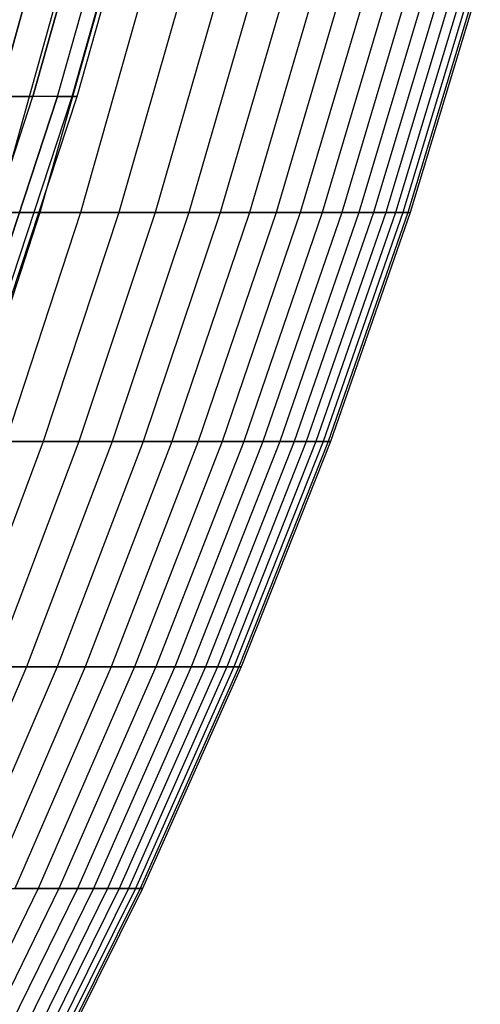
# Model space of a CAD drawing. Extents: x -125 to 125, y -143 to 0.
# Tile 124 of 241: x 53 to 58, y -110 to -99. Entities that reach past the tile are written whole.
import ezdxf

# ---------------------------------------------------------------- set-up
doc = ezdxf.new("R2010")
doc.units = 0
doc.header["$LTSCALE"] = 25.4
doc.layers.get('0').update_dxf_attribs({"linetype": 'CONTINUOUS'})

# ---------------------------------------------------------------- blocks, each defined once
blk = doc.blocks.new('NL2500026672_STL')
at = {"color": 0}
for p, q in [((52.798, -100.208, 9.31), (53.467, -97.807, 9.428)), ((52.798, -100.208, 9.31), (53.467, -97.807, 9.428)), ((53.467, -97.807, -9.428), (52.798, -100.208, -9.31)), ((53.467, -97.807, -9.428), (52.798, -100.208, -9.31)), ((53.154, -100.208, 6.998), (53.827, -97.807, 7.086)), ((53.154, -100.208, 6.998), (53.827, -97.807, 7.086)), ((53.827, -97.807, -7.086), (53.154, -100.208, -6.998)), ((53.827, -97.807, -7.086), (53.154, -100.208, -6.998)), ((53.408, -100.208, 4.673), (54.085, -97.807, 4.732)), ((53.408, -100.208, 4.673), (54.085, -97.807, 4.732)), ((53.408, -100.208, -4.673), (54.085, -97.807, -4.732)), ((53.408, -100.208, -4.673), (54.085, -97.807, -4.732)), ((54.24, -97.807, -2.368), (53.561, -100.208, -2.339)), ((53.561, -100.208, 2.339), (54.24, -97.807, 2.368)), ((53.561, -100.208, 2.339), (54.24, -97.807, 2.368)), ((54.24, -97.807, -2.368), (53.561, -100.208, -2.339)), ((53.612, -100.208), (54.292, -97.807)), ((53.612, -100.208), (54.292, -97.807)), ((53.451, -99.006, -21.975), (52.779, -101.412, -21.699)), ((53.451, -99.006, -21.975), (52.779, -101.412, -21.699)), ((53.902, -99.006, 20.843), (53.225, -101.412, 20.581)), ((53.902, -99.006, 20.843), (53.225, -101.412, 20.581)), ((54.329, -99.006, -19.702), (53.647, -101.412, -19.455)), ((54.329, -99.006, -19.702), (53.647, -101.412, -19.455)), ((54.733, -99.006, 18.552), (54.045, -101.412, 18.319)), ((54.733, -99.006, 18.552), (54.045, -101.412, 18.319)), ((55.112, -99.006, -17.394), (54.419, -101.412, -17.176)), ((55.112, -99.006, -17.394), (54.419, -101.412, -17.176)), ((55.466, -99.006, 16.229), (54.769, -101.412, 16.025)), ((55.466, -99.006, 16.229), (54.769, -101.412, 16.025)), ((55.796, -99.006, -15.056), (55.095, -101.412, -14.866)), ((55.796, -99.006, -15.056), (55.095, -101.412, -14.866)), ((56.101, -99.006, 13.876), (55.396, -101.412, 13.702)), ((56.101, -99.006, 13.876), (55.396, -101.412, 13.702)), ((56.381, -99.006, -12.69), (55.673, -101.412, -12.531)), ((56.381, -99.006, -12.69), (55.673, -101.412, -12.531)), ((56.636, -99.006, 11.499), (55.924, -101.412, 11.354)), ((56.636, -99.006, 11.499), (55.924, -101.412, 11.354)), ((56.866, -99.006, -10.302), (56.151, -101.412, -10.173)), ((56.866, -99.006, -10.302), (56.151, -101.412, -10.173)), ((57.07, -99.006, 9.101), (56.353, -101.412, 8.986)), ((57.07, -99.006, 9.101), (56.353, -101.412, 8.986)), ((57.25, -99.006, -7.896), (56.53, -101.412, -7.796)), ((57.25, -99.006, -7.896), (56.53, -101.412, -7.796)), ((57.403, -99.006, 6.687), (56.682, -101.412, 6.603)), ((57.403, -99.006, 6.687), (56.682, -101.412, 6.603)), ((57.532, -99.006, -5.475), (56.809, -101.412, -5.406)), ((57.532, -99.006, -5.475), (56.809, -101.412, -5.406)), ((57.634, -99.006, 4.261), (56.91, -101.412, 4.207)), ((57.634, -99.006, 4.261), (56.91, -101.412, 4.207)), ((57.711, -99.006, -3.045), (56.986, -101.412, -3.007)), ((57.711, -99.006, -3.045), (56.986, -101.412, -3.007)), ((57.763, -99.006, 1.827), (57.037, -101.412, 1.804)), ((57.763, -99.006, 1.827), (57.037, -101.412, 1.804)), ((57.788, -99.006, -0.609), (57.062, -101.412, -0.602)), ((57.788, -99.006, -0.609), (57.062, -101.412, -0.602)), ((52.38, -102.577, 6.896), (53.154, -100.208, 6.998)), ((52.38, -102.577, 6.896), (53.154, -100.208, 6.998)), ((52.38, -102.577, -6.896), (53.154, -100.208, -6.998)), ((52.38, -102.577, -6.896), (53.154, -100.208, -6.998)), ((53.408, -100.208, -4.673), (52.631, -102.577, -4.605)), ((52.631, -102.577, 4.605), (53.408, -100.208, 4.673)), ((52.631, -102.577, 4.605), (53.408, -100.208, 4.673)), ((53.408, -100.208, -4.673), (52.631, -102.577, -4.605)), ((52.782, -102.577, -2.304), (53.561, -100.208, -2.339)), ((52.782, -102.577, -2.304), (53.561, -100.208, -2.339)), ((52.782, -102.577, 2.304), (53.561, -100.208, 2.339)), ((52.782, -102.577, 2.304), (53.561, -100.208, 2.339)), ((53.154, -100.208, 6.998), (52.798, -100.208, 9.31)), ((53.154, -100.208, 6.998), (52.798, -100.208, 9.31)), ((52.798, -100.208, -9.31), (53.154, -100.208, -6.998)), ((52.798, -100.208, -9.31), (53.154, -100.208, -6.998)), ((52.832, -102.577), (53.612, -100.208)), ((52.832, -102.577), (53.612, -100.208)), ((53.408, -100.208, 4.673), (53.154, -100.208, 6.998)), ((53.408, -100.208, 4.673), (53.154, -100.208, 6.998)), ((53.408, -100.208, -4.673), (53.154, -100.208, -6.998)), ((53.408, -100.208, -4.673), (53.154, -100.208, -6.998)), ((53.408, -100.208, -4.673), (53.561, -100.208, -2.339)), ((53.561, -100.208, 2.339), (53.408, -100.208, 4.673)), ((53.561, -100.208, 2.339), (53.408, -100.208, 4.673)), ((53.408, -100.208, -4.673), (53.561, -100.208, -2.339)), ((53.561, -100.208, -2.339), (53.612, -100.208)), ((53.561, -100.208, -2.339), (53.612, -100.208)), ((53.612, -100.208), (53.561, -100.208, 2.339)), ((53.612, -100.208), (53.561, -100.208, 2.339)), ((52.31, -101.412, 22.807), (53.225, -101.412, 20.581)), ((52.31, -101.412, 22.807), (53.225, -101.412, 20.581)), ((53.225, -101.412, 20.581), (52.454, -103.785, 20.283)), ((53.225, -101.412, 20.581), (52.454, -103.785, 20.283)), ((53.647, -101.412, -19.455), (52.779, -101.412, -21.699)), ((53.647, -101.412, -19.455), (52.779, -101.412, -21.699)), ((53.647, -101.412, -19.455), (52.87, -103.785, -19.173)), ((53.647, -101.412, -19.455), (52.87, -103.785, -19.173)), ((53.225, -101.412, 20.581), (54.045, -101.412, 18.319)), ((53.225, -101.412, 20.581), (54.045, -101.412, 18.319)), ((54.045, -101.412, 18.319), (53.262, -103.785, 18.054)), ((54.045, -101.412, 18.319), (53.262, -103.785, 18.054)), ((54.419, -101.412, -17.176), (53.631, -103.785, -16.927)), ((54.419, -101.412, -17.176), (53.631, -103.785, -16.927)), ((54.419, -101.412, -17.176), (53.647, -101.412, -19.455)), ((54.419, -101.412, -17.176), (53.647, -101.412, -19.455)), ((54.769, -101.412, 16.025), (53.976, -103.785, 15.793)), ((54.769, -101.412, 16.025), (53.976, -103.785, 15.793)), ((54.045, -101.412, 18.319), (54.769, -101.412, 16.025)), ((54.045, -101.412, 18.319), (54.769, -101.412, 16.025)), ((55.095, -101.412, -14.866), (54.297, -103.785, -14.651)), ((55.095, -101.412, -14.866), (54.297, -103.785, -14.651)), ((55.095, -101.412, -14.866), (54.419, -101.412, -17.176)), ((55.095, -101.412, -14.866), (54.419, -101.412, -17.176)), ((55.396, -101.412, 13.702), (54.594, -103.785, 13.503)), ((55.396, -101.412, 13.702), (54.594, -103.785, 13.503)), ((54.769, -101.412, 16.025), (55.396, -101.412, 13.702)), ((54.769, -101.412, 16.025), (55.396, -101.412, 13.702)), ((55.673, -101.412, -12.531), (54.866, -103.785, -12.349)), ((55.673, -101.412, -12.531), (54.866, -103.785, -12.349)), ((55.673, -101.412, -12.531), (55.095, -101.412, -14.866)), ((55.673, -101.412, -12.531), (55.095, -101.412, -14.866)), ((55.924, -101.412, 11.354), (55.115, -103.785, 11.19)), ((55.924, -101.412, 11.354), (55.115, -103.785, 11.19)), ((56.151, -101.412, -10.173), (55.338, -103.785, -10.025)), ((56.151, -101.412, -10.173), (55.338, -103.785, -10.025)), ((55.396, -101.412, 13.702), (55.924, -101.412, 11.354)), ((55.396, -101.412, 13.702), (55.924, -101.412, 11.354)), ((56.353, -101.412, 8.986), (55.537, -103.785, 8.856)), ((56.353, -101.412, 8.986), (55.537, -103.785, 8.856)), ((56.151, -101.412, -10.173), (55.673, -101.412, -12.531)), ((56.151, -101.412, -10.173), (55.673, -101.412, -12.531)), ((56.53, -101.412, -7.796), (55.712, -103.785, -7.683)), ((56.53, -101.412, -7.796), (55.712, -103.785, -7.683)), ((56.682, -101.412, 6.603), (55.861, -103.785, 6.507)), ((56.682, -101.412, 6.603), (55.861, -103.785, 6.507)), ((55.924, -101.412, 11.354), (56.353, -101.412, 8.986)), ((55.924, -101.412, 11.354), (56.353, -101.412, 8.986)), ((56.809, -101.412, -5.406), (55.986, -103.785, -5.328)), ((56.809, -101.412, -5.406), (55.986, -103.785, -5.328)), ((56.91, -101.412, 4.207), (56.086, -103.785, 4.146)), ((56.91, -101.412, 4.207), (56.086, -103.785, 4.146)), ((56.53, -101.412, -7.796), (56.151, -101.412, -10.173)), ((56.53, -101.412, -7.796), (56.151, -101.412, -10.173)), ((56.986, -101.412, -3.007), (56.161, -103.785, -2.963)), ((56.986, -101.412, -3.007), (56.161, -103.785, -2.963)), ((57.037, -101.412, 1.804), (56.211, -103.785, 1.778)), ((57.037, -101.412, 1.804), (56.211, -103.785, 1.778)), ((57.062, -101.412, -0.602), (56.236, -103.785, -0.593)), ((57.062, -101.412, -0.602), (56.236, -103.785, -0.593)), ((56.353, -101.412, 8.986), (56.682, -101.412, 6.603)), ((56.353, -101.412, 8.986), (56.682, -101.412, 6.603)), ((56.809, -101.412, -5.406), (56.53, -101.412, -7.796)), ((56.809, -101.412, -5.406), (56.53, -101.412, -7.796)), ((56.682, -101.412, 6.603), (56.91, -101.412, 4.207)), ((56.682, -101.412, 6.603), (56.91, -101.412, 4.207)), ((56.986, -101.412, -3.007), (56.809, -101.412, -5.406)), ((56.986, -101.412, -3.007), (56.809, -101.412, -5.406)), ((56.91, -101.412, 4.207), (57.037, -101.412, 1.804)), ((56.91, -101.412, 4.207), (57.037, -101.412, 1.804)), ((57.062, -101.412, -0.602), (56.986, -101.412, -3.007)), ((57.062, -101.412, -0.602), (56.986, -101.412, -3.007)), ((57.037, -101.412, 1.804), (57.062, -101.412, -0.602)), ((57.037, -101.412, 1.804), (57.062, -101.412, -0.602)), ((53.262, -103.785, 18.054), (52.386, -106.122, 17.757)), ((53.262, -103.785, 18.054), (52.386, -106.122, 17.757)), ((52.454, -103.785, 20.283), (53.262, -103.785, 18.054)), ((52.454, -103.785, 20.283), (53.262, -103.785, 18.054)), ((53.631, -103.785, -16.927), (52.749, -106.122, -16.649)), ((53.631, -103.785, -16.927), (52.749, -106.122, -16.649)), ((53.631, -103.785, -16.927), (52.87, -103.785, -19.173)), ((53.631, -103.785, -16.927), (52.87, -103.785, -19.173)), ((53.976, -103.785, 15.793), (53.088, -106.122, 15.533)), ((53.976, -103.785, 15.793), (53.088, -106.122, 15.533)), ((53.262, -103.785, 18.054), (53.976, -103.785, 15.793)), ((53.262, -103.785, 18.054), (53.976, -103.785, 15.793)), ((54.297, -103.785, -14.651), (53.404, -106.122, -14.41)), ((54.297, -103.785, -14.651), (53.404, -106.122, -14.41)), ((54.297, -103.785, -14.651), (53.631, -103.785, -16.927)), ((54.297, -103.785, -14.651), (53.631, -103.785, -16.927)), ((54.594, -103.785, 13.503), (53.696, -106.122, 13.281)), ((54.594, -103.785, 13.503), (53.696, -106.122, 13.281)), ((54.866, -103.785, -12.349), (53.964, -106.122, -12.146)), ((54.866, -103.785, -12.349), (53.964, -106.122, -12.146)), ((53.976, -103.785, 15.793), (54.594, -103.785, 13.503)), ((53.976, -103.785, 15.793), (54.594, -103.785, 13.503)), ((55.115, -103.785, 11.19), (54.208, -106.122, 11.006)), ((55.115, -103.785, 11.19), (54.208, -106.122, 11.006)), ((54.866, -103.785, -12.349), (54.297, -103.785, -14.651)), ((54.866, -103.785, -12.349), (54.297, -103.785, -14.651)), ((55.338, -103.785, -10.025), (54.428, -106.122, -9.86)), ((55.338, -103.785, -10.025), (54.428, -106.122, -9.86)), ((54.594, -103.785, 13.503), (55.115, -103.785, 11.19)), ((54.594, -103.785, 13.503), (55.115, -103.785, 11.19)), ((55.537, -103.785, 8.856), (54.624, -106.122, 8.711)), ((55.537, -103.785, 8.856), (54.624, -106.122, 8.711)), ((55.712, -103.785, -7.683), (54.795, -106.122, -7.557)), ((55.712, -103.785, -7.683), (54.795, -106.122, -7.557)), ((55.338, -103.785, -10.025), (54.866, -103.785, -12.349)), ((55.338, -103.785, -10.025), (54.866, -103.785, -12.349)), ((55.861, -103.785, 6.507), (54.943, -106.122, 6.4)), ((55.861, -103.785, 6.507), (54.943, -106.122, 6.4)), ((55.986, -103.785, -5.328), (55.065, -106.122, -5.24)), ((55.986, -103.785, -5.328), (55.065, -106.122, -5.24)), ((55.115, -103.785, 11.19), (55.537, -103.785, 8.856)), ((55.115, -103.785, 11.19), (55.537, -103.785, 8.856)), ((56.086, -103.785, 4.146), (55.164, -106.122, 4.078)), ((56.086, -103.785, 4.146), (55.164, -106.122, 4.078)), ((56.161, -103.785, -2.963), (55.237, -106.122, -2.914)), ((56.161, -103.785, -2.963), (55.237, -106.122, -2.914)), ((56.211, -103.785, 1.778), (55.286, -106.122, 1.749)), ((56.211, -103.785, 1.778), (55.286, -106.122, 1.749)), ((56.236, -103.785, -0.593), (55.311, -106.122, -0.583)), ((56.236, -103.785, -0.593), (55.311, -106.122, -0.583)), ((55.712, -103.785, -7.683), (55.338, -103.785, -10.025)), ((55.712, -103.785, -7.683), (55.338, -103.785, -10.025)), ((55.537, -103.785, 8.856), (55.861, -103.785, 6.507)), ((55.537, -103.785, 8.856), (55.861, -103.785, 6.507)), ((55.986, -103.785, -5.328), (55.712, -103.785, -7.683)), ((55.986, -103.785, -5.328), (55.712, -103.785, -7.683)), ((55.861, -103.785, 6.507), (56.086, -103.785, 4.146)), ((55.861, -103.785, 6.507), (56.086, -103.785, 4.146)), ((56.161, -103.785, -2.963), (55.986, -103.785, -5.328)), ((56.161, -103.785, -2.963), (55.986, -103.785, -5.328)), ((56.086, -103.785, 4.146), (56.211, -103.785, 1.778)), ((56.086, -103.785, 4.146), (56.211, -103.785, 1.778)), ((56.236, -103.785, -0.593), (56.161, -103.785, -2.963)), ((56.236, -103.785, -0.593), (56.161, -103.785, -2.963)), ((56.211, -103.785, 1.778), (56.236, -103.785, -0.593)), ((56.211, -103.785, 1.778), (56.236, -103.785, -0.593)), ((53.088, -106.122, 15.533), (52.108, -108.418, 15.246)), ((53.088, -106.122, 15.533), (52.108, -108.418, 15.246)), ((52.386, -106.122, 17.757), (53.088, -106.122, 15.533)), ((52.386, -106.122, 17.757), (53.088, -106.122, 15.533)), ((53.404, -106.122, -14.41), (52.417, -108.418, -14.144)), ((53.404, -106.122, -14.41), (52.417, -108.418, -14.144)), ((53.696, -106.122, 13.281), (52.704, -108.418, 13.036)), ((53.696, -106.122, 13.281), (52.704, -108.418, 13.036)), ((53.404, -106.122, -14.41), (52.749, -106.122, -16.649)), ((53.404, -106.122, -14.41), (52.749, -106.122, -16.649)), ((53.964, -106.122, -12.146), (52.967, -108.418, -11.922)), ((53.964, -106.122, -12.146), (52.967, -108.418, -11.922)), ((53.088, -106.122, 15.533), (53.696, -106.122, 13.281)), ((53.088, -106.122, 15.533), (53.696, -106.122, 13.281)), ((54.208, -106.122, 11.006), (53.207, -108.418, 10.802)), ((54.208, -106.122, 11.006), (53.207, -108.418, 10.802)), ((53.964, -106.122, -12.146), (53.404, -106.122, -14.41)), ((53.964, -106.122, -12.146), (53.404, -106.122, -14.41)), ((54.428, -106.122, -9.86), (53.423, -108.418, -9.678)), ((54.428, -106.122, -9.86), (53.423, -108.418, -9.678)), ((54.624, -106.122, 8.711), (53.615, -108.418, 8.55)), ((54.624, -106.122, 8.711), (53.615, -108.418, 8.55)), ((53.696, -106.122, 13.281), (54.208, -106.122, 11.006)), ((53.696, -106.122, 13.281), (54.208, -106.122, 11.006)), ((54.795, -106.122, -7.557), (53.783, -108.418, -7.417)), ((54.795, -106.122, -7.557), (53.783, -108.418, -7.417)), ((54.943, -106.122, 6.4), (53.927, -108.418, 6.282)), ((54.943, -106.122, 6.4), (53.927, -108.418, 6.282)), ((54.428, -106.122, -9.86), (53.964, -106.122, -12.146)), ((54.428, -106.122, -9.86), (53.964, -106.122, -12.146)), ((55.065, -106.122, -5.24), (54.048, -108.418, -5.144)), ((55.065, -106.122, -5.24), (54.048, -108.418, -5.144)), ((55.164, -106.122, 4.078), (54.144, -108.418, 4.003)), ((55.164, -106.122, 4.078), (54.144, -108.418, 4.003)), ((54.208, -106.122, 11.006), (54.624, -106.122, 8.711)), ((54.208, -106.122, 11.006), (54.624, -106.122, 8.711)), ((55.237, -106.122, -2.914), (54.217, -108.418, -2.86)), ((55.237, -106.122, -2.914), (54.217, -108.418, -2.86)), ((55.286, -106.122, 1.749), (54.265, -108.418, 1.717)), ((55.286, -106.122, 1.749), (54.265, -108.418, 1.717)), ((55.311, -106.122, -0.583), (54.289, -108.418, -0.572)), ((55.311, -106.122, -0.583), (54.289, -108.418, -0.572)), ((54.795, -106.122, -7.557), (54.428, -106.122, -9.86)), ((54.795, -106.122, -7.557), (54.428, -106.122, -9.86)), ((54.624, -106.122, 8.711), (54.943, -106.122, 6.4)), ((54.624, -106.122, 8.711), (54.943, -106.122, 6.4)), ((55.065, -106.122, -5.24), (54.795, -106.122, -7.557)), ((55.065, -106.122, -5.24), (54.795, -106.122, -7.557)), ((54.943, -106.122, 6.4), (55.164, -106.122, 4.078)), ((54.943, -106.122, 6.4), (55.164, -106.122, 4.078)), ((55.237, -106.122, -2.914), (55.065, -106.122, -5.24)), ((55.237, -106.122, -2.914), (55.065, -106.122, -5.24)), ((55.164, -106.122, 4.078), (55.286, -106.122, 1.749)), ((55.164, -106.122, 4.078), (55.286, -106.122, 1.749)), ((55.311, -106.122, -0.583), (55.237, -106.122, -2.914)), ((55.311, -106.122, -0.583), (55.237, -106.122, -2.914)), ((55.286, -106.122, 1.749), (55.311, -106.122, -0.583)), ((55.286, -106.122, 1.749), (55.311, -106.122, -0.583)), ((53.207, -108.418, 10.802), (52.112, -110.67, 10.58)), ((53.207, -108.418, 10.802), (52.112, -110.67, 10.58)), ((53.423, -108.418, -9.678), (52.323, -110.67, -9.479)), ((53.423, -108.418, -9.678), (52.323, -110.67, -9.479)), ((53.615, -108.418, 8.55), (52.511, -110.67, 8.374)), ((53.615, -108.418, 8.55), (52.511, -110.67, 8.374)), ((53.783, -108.418, -7.417), (52.676, -110.67, -7.265)), ((53.783, -108.418, -7.417), (52.676, -110.67, -7.265)), ((52.704, -108.418, 13.036), (53.207, -108.418, 10.802)), ((52.704, -108.418, 13.036), (53.207, -108.418, 10.802)), ((53.927, -108.418, 6.282), (52.818, -110.67, 6.153)), ((53.927, -108.418, 6.282), (52.818, -110.67, 6.153)), ((54.048, -108.418, -5.144), (52.936, -110.67, -5.038)), ((54.048, -108.418, -5.144), (52.936, -110.67, -5.038)), ((53.423, -108.418, -9.678), (52.967, -108.418, -11.922)), ((53.423, -108.418, -9.678), (52.967, -108.418, -11.922)), ((54.144, -108.418, 4.003), (53.03, -110.67, 3.921)), ((54.144, -108.418, 4.003), (53.03, -110.67, 3.921)), ((54.217, -108.418, -2.86), (53.101, -110.67, -2.802)), ((54.217, -108.418, -2.86), (53.101, -110.67, -2.802)), ((54.265, -108.418, 1.717), (53.148, -110.67, 1.681)), ((54.265, -108.418, 1.717), (53.148, -110.67, 1.681)), ((54.289, -108.418, -0.572), (53.172, -110.67, -0.561)), ((54.289, -108.418, -0.572), (53.172, -110.67, -0.561)), ((53.207, -108.418, 10.802), (53.615, -108.418, 8.55)), ((53.207, -108.418, 10.802), (53.615, -108.418, 8.55)), ((53.783, -108.418, -7.417), (53.423, -108.418, -9.678)), ((53.783, -108.418, -7.417), (53.423, -108.418, -9.678)), ((53.615, -108.418, 8.55), (53.927, -108.418, 6.282)), ((53.615, -108.418, 8.55), (53.927, -108.418, 6.282)), ((54.048, -108.418, -5.144), (53.783, -108.418, -7.417)), ((54.048, -108.418, -5.144), (53.783, -108.418, -7.417)), ((53.927, -108.418, 6.282), (54.144, -108.418, 4.003)), ((53.927, -108.418, 6.282), (54.144, -108.418, 4.003)), ((54.217, -108.418, -2.86), (54.048, -108.418, -5.144)), ((54.217, -108.418, -2.86), (54.048, -108.418, -5.144)), ((54.144, -108.418, 4.003), (54.265, -108.418, 1.717)), ((54.144, -108.418, 4.003), (54.265, -108.418, 1.717)), ((54.289, -108.418, -0.572), (54.217, -108.418, -2.86)), ((54.289, -108.418, -0.572), (54.217, -108.418, -2.86)), ((54.265, -108.418, 1.717), (54.289, -108.418, -0.572)), ((54.265, -108.418, 1.717), (54.289, -108.418, -0.572))]:
    blk.add_line(p, q, dxfattribs=at)

msp = doc.modelspace()

# ---------------------------------------------------------------- block references
at = {"color": 253}
msp.add_blockref('NL2500026672_STL', (0, 0), dxfattribs=at)

doc.saveas('drawing.dxf')
